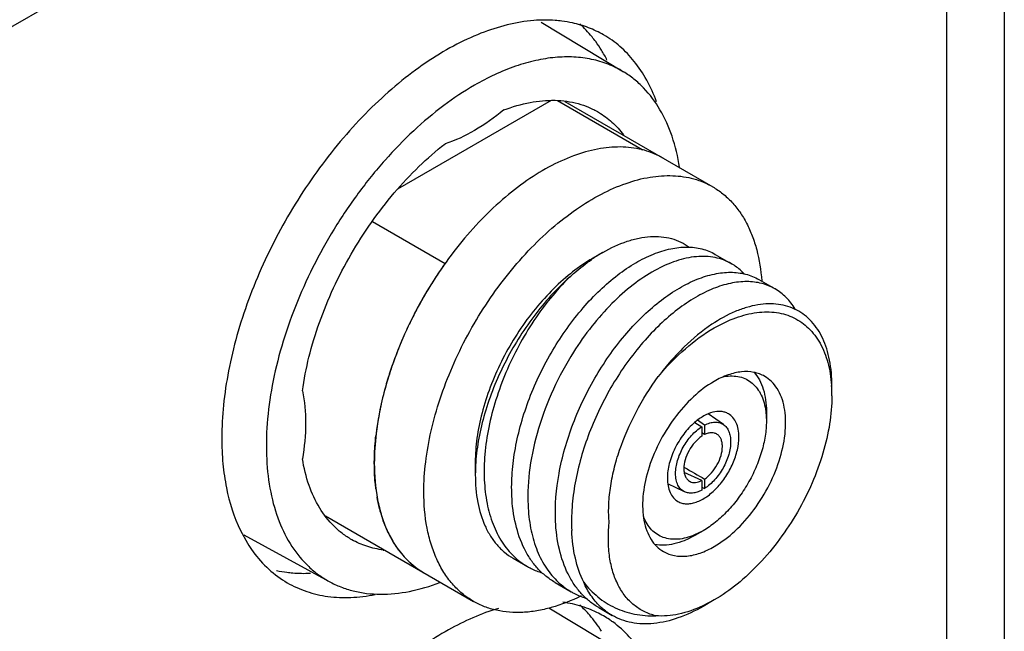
# Model space of a CAD drawing. Header units: inches. Extents: x 0 to 22, y 0 to 17.
# Tile 26 of 40: x 4.857 to 5.355, y 12.497 to 12.806. Entities that reach past the tile are written whole.
import ezdxf

# ---------------------------------------------------------------- set-up
doc = ezdxf.new("R2010")
doc.units = ezdxf.units.IN
doc.header["$LTSCALE"] = 1.21
doc.header["$MEASUREMENT"] = 0
doc.layers.get('0').update_dxf_attribs({"linetype": 'CONTINUOUS'})
doc.layers.add('02___PRT_ALL_AXES', color=7, linetype='CONTINUOUS')

msp = doc.modelspace()

# ---------------------------------------------------------------- linework, layer by layer
at = {"color": 3, "linetype": 'CONTINUOUS'}
for p, q in [((5.3546442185, 13.1164843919), (5.3546442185, 10.520925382)), ((4.8364280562, 12.7933567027), (5.3253548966, 13.0756569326)), ((5.3253548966, 13.0756569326), (5.3253548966, 10.4800979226))]:
    msp.add_line(p, q, dxfattribs=at)
at = {"color": 7, "linetype": 'CONTINUOUS'}
for p, q in [((5.120414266, 12.8049484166), (5.1619288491, 12.7797801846)), ((5.1254349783, 12.7652558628), (5.0477242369, 12.7203866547)), ((5.1713886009, 12.7403527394), (5.1286525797, 12.7650279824)), ((5.1323531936, 12.7647658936), (5.2071345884, 12.7215880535)), ((5.1713289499, 12.7403182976), (5.1713886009, 12.7403527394)), ((5.034962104, 12.7040078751), (5.0717018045, 12.6827948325)), ((5.1515641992, 12.6884009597), (5.1466001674, 12.6855353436)), ((5.2084431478, 12.6874183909), (5.2166013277, 12.6827079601)), ((5.0717018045, 12.6827948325), (5.0717650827, 12.6828313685)), ((5.230528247, 12.6746667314), (5.2386975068, 12.6699499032)), ((5.2672278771, 12.6212006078), (5.2672358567, 12.6210897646)), ((5.2674207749, 12.6157816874), (5.2674207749, 12.6210939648)), ((5.2339952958, 12.6079364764), (5.2342925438, 12.6030833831)), ((5.2342925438, 12.607905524), (5.2342925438, 12.6030833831)), ((5.1980148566, 12.602341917), (5.2015818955, 12.6002509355)), ((5.202973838, 12.6010519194), (5.1995019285, 12.6035624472)), ((5.2125738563, 12.6013591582), (5.2048550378, 12.6066988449)), ((5.2015818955, 12.6002488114), (5.2015818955, 12.5954185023)), ((5.202973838, 12.5962213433), (5.2015820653, 12.597207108)), ((5.202973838, 12.6010519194), (5.202973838, 12.5962213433)), ((5.0870250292, 12.5823481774), (5.0870250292, 12.5759186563)), ((5.1926236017, 12.5798222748), (5.1929347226, 12.579639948)), ((5.2015818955, 12.5729756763), (5.1927574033, 12.5770465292)), ((5.2015818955, 12.5729748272), (5.2015818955, 12.5681445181)), ((5.202973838, 12.5737754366), (5.202973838, 12.5689460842)), ((5.1929097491, 12.5673021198), (5.1844562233, 12.5713032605)), ((5.2015820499, 12.5697356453), (5.202973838, 12.5689460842)), ((5.0112851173, 12.5550815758), (5.0860657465, 12.5119041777)), ((5.0429812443, 12.5465951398), (5.0404972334, 12.5525986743)), ((5.2022747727, 12.5476305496), (5.1979232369, 12.5454617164)), ((5.2022778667, 12.5476323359), (5.1980985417, 12.5452197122)), ((4.9699764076, 12.5456283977), (5.013067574, 12.5219615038)), ((5.048313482, 12.5377421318), (5.0452239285, 12.5423783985)), ((5.1061027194, 12.5337491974), (5.1134290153, 12.529519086)), ((5.1273543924, 12.5214787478), (5.1355136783, 12.5167676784)), ((5.2078398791, 12.5125911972), (5.202095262, 12.5095956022)), ((5.2078456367, 12.5125945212), (5.2022715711, 12.5093767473)), ((5.1242889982, 12.5086700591), (5.1619288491, 12.4858508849)), ((5.1494549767, 12.5087181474), (5.1562126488, 12.5048163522))]:
    msp.add_line(p, q, dxfattribs=at)
for centre, radius, start, end in [((5.16109171, 12.6990477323), 0.0425691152, 69.3195353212, 76.0020946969), ((5.161640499, 12.7005636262), 0.0409570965, 62.9373120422, 69.2888719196), ((5.1619050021, 12.7011131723), 0.0403473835, 59.9984622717, 62.9167469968), ((5.1948907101, 12.613536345), 0.0864979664, 120.0632818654, 123.8410290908), ((5.2399487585, 12.5630178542), 0.2065273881, 144.5524905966, 146.8248117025), ((5.1978710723, 12.609038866), 0.0918932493, 123.8228498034, 124.4513281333), ((5.2419494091, 12.5617064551), 0.2089195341, 146.8240204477, 148.9559545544), ((5.2424596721, 12.561397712), 0.2095159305, 148.9555768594, 151.3614594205), ((5.2415655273, 12.5618778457), 0.2085010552, 151.3594936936, 153.4630101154), ((5.2386238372, 12.5633329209), 0.2052191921, 153.4595208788, 155.9490527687), ((5.2340315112, 12.5653632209), 0.2001981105, 155.9440269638, 158.0582695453), ((5.2277678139, 12.5678522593), 0.1934580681, 158.0488598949, 160.6322768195), ((5.2201160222, 12.5705153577), 0.1853561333, 160.6244968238, 162.8560833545), ((5.2104981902, 12.5734208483), 0.175309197, 162.8369039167, 165.8470743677), ((5.1934213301, 12.6158634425), 0.0739993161, 359.9366214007, 4.049979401), ((5.2005404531, 12.5759132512), 0.165044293, 165.8408171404, 168.0018102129), ((5.1880346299, 12.5784604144), 0.1522822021, 167.9610994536, 171.726846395), ((5.1769269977, 12.5800828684), 0.1410567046, 171.7297970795, 173.6547413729), ((5.180260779, 12.5758180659), 0.0932358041, 176.0469827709, 179.9381846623), ((7.2140122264, 16.0278798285), 3.996887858, 239.624639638, 239.7913072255), ((5.1239330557, 12.5798941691), 0.0878996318, 187.2323364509, 189.8835462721), ((5.1054007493, 12.5756060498), 0.0688607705, 195.6561195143, 199.518694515), ((5.0922970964, 12.5701191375), 0.0546391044, 205.5014602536, 210.5113157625), ((5.046747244, 12.5861781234), 0.0487120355, 262.5921261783, 262.9001503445), ((5.0847435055, 12.5650885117), 0.0455518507, 216.8939090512, 222.394415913), ((5.0826218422, 12.5631058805), 0.0426482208, 222.3491080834, 229.6743302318), ((5.0813435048, 12.5615708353), 0.0406506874, 229.6478335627, 239.8927854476)]:
    msp.add_arc(centre, radius, start, end, dxfattribs=at)
for points, knots in [([(5.1619287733, 12.7797800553), (5.1594833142, 12.7812625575), (5.1542792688, 12.7838289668), (5.1458221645, 12.7863206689), (5.1367851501, 12.787448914), (5.1272685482, 12.7872104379), (5.1173661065, 12.7856175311), (5.1033965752, 12.7816084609), (5.0932112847, 12.7767744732), (5.0865796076, 12.7729454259)], [0, 0, 0, 0, 0.1081713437, 0.2181945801, 0.3320116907, 0.451240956, 0.5770905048, 0.7103415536, 1, 1, 1, 1]), ([(5.1903927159, 12.7314502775), (5.1895501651, 12.736762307), (5.1871682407, 12.7468558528), (5.1810905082, 12.7605562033), (5.1740252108, 12.7700622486), (5.1673947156, 12.7761267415), (5.1637911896, 12.7786510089), (5.1619287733, 12.7797800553)], [0, 0, 0, 0, 0.2790056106, 0.5349508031, 0.7725554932, 0.8870206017, 1, 1, 1, 1]), ([(5.0865796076, 12.7729454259), (5.0812022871, 12.7698406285), (5.0705208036, 12.7626967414), (5.0554007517, 12.7499498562), (5.0409542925, 12.7350799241), (5.0274937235, 12.718407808), (5.0153068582, 12.7002914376), (5.0046565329, 12.6811211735), (4.9957721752, 12.6613101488), (4.9888451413, 12.6412847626), (4.9840245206, 12.6214744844), (4.9814146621, 12.6023014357), (4.981075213, 12.5841699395), (4.9830229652, 12.5674579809), (4.9872418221, 12.5525112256), (4.9936782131, 12.5396541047), (5.0009158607, 12.5308425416), (5.0076006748, 12.5252777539), (5.0112084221, 12.5229828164), (5.013067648, 12.5219616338)], [0, 0, 0, 0, 0.0625050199, 0.1289882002, 0.1987406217, 0.2708781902, 0.3444044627, 0.418259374, 0.4913685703, 0.5626907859, 0.6312671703, 0.6962745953, 0.7570864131, 0.8133446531, 0.8650465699, 0.9126404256, 0.9571010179, 0.9786471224, 1, 1, 1, 1]), ([(5.1014446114, 12.7604462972), (5.1057564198, 12.7620852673), (5.1142825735, 12.7645992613), (5.1270676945, 12.765813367), (5.1371215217, 12.7644449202), (5.1443987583, 12.7619296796), (5.1477704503, 12.7602312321), (5.1493802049, 12.7592787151)], [0, 0, 0, 0, 0.2792855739, 0.5349724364, 0.7722560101, 0.8867518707, 1, 1, 1, 1]), ([(5.1014446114, 12.7604462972), (5.096782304, 12.7565892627), (5.087381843, 12.7498863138), (5.0768858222, 12.7449741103), (5.0717146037, 12.7432805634)], [0, 0, 0, 0, 0.5265160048, 1, 1, 1, 1]), ([(5.1493802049, 12.7592787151), (5.1517974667, 12.7578483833), (5.1564134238, 12.7544383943), (5.1602641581, 12.7501907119), (5.1620051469, 12.747888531)], [0, 0, 0, 0, 0.4931850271, 1, 1, 1, 1]), ([(4.999573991, 12.618329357), (5.0003592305, 12.6240896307), (5.0026595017, 12.6358015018), (5.0079697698, 12.6532358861), (5.0151124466, 12.6706287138), (5.0239212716, 12.687572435), (5.0341906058, 12.7036730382), (5.0456820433, 12.718555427), (5.0581257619, 12.7318718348), (5.0671185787, 12.7397201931), (5.0717146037, 12.7432805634)], [0, 0, 0, 0, 0.1182128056, 0.2421378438, 0.3700470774, 0.4999951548, 0.6299438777, 0.757855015, 0.8817831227, 1, 1, 1, 1]), ([(5.1820795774, 12.736054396), (5.1805923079, 12.7369131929), (5.1774870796, 12.7384496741), (5.1708174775, 12.7407569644), (5.161652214, 12.7421061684), (5.1499939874, 12.7412449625), (5.1377870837, 12.73800275), (5.125278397, 12.7324739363), (5.1127147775, 12.7247876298), (5.1003520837, 12.7151089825), (5.088446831, 12.7036432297), (5.0772496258, 12.6906333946), (5.0669980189, 12.6763560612), (5.0579103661, 12.6611155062), (5.0501805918, 12.6452367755), (5.0439734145, 12.6290586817), (5.0394213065, 12.6129242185), (5.0366211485, 12.5971783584), (5.03594074, 12.5868081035), (5.03594074, 12.5817855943)], [0, 0, 0, 0, 0.021333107, 0.0428946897, 0.0874717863, 0.1352500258, 0.1871548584, 0.2435970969, 0.3045501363, 0.3696435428, 0.4382468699, 0.5095394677, 0.5825698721, 0.6563074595, 0.7296904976, 0.8016721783, 0.8712702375, 0.9376120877, 1, 1, 1, 1]), ([(5.0609957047, 12.5673191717), (5.0609957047, 12.5723416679), (5.0616761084, 12.5827118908), (5.064476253, 12.5984577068), (5.0690283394, 12.6145921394), (5.0752355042, 12.6307702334), (5.0829652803, 12.6466489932), (5.0920529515, 12.6618895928), (5.1023045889, 12.676166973), (5.1135018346, 12.6891768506), (5.1254071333, 12.700642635), (5.1377698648, 12.7103212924), (5.1503334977, 12.7180075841), (5.1628421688, 12.7235363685), (5.1750490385, 12.7267785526), (5.1867072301, 12.7276397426), (5.1958724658, 12.7262905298), (5.2025420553, 12.7239832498), (5.2056472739, 12.7224467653), (5.2071345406, 12.7215879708)], [0, 0, 0, 0, 0.0623877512, 0.128729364, 0.198327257, 0.2703089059, 0.3436920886, 0.4174298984, 0.490460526, 0.5617533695, 0.6303569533, 0.6954505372, 0.7564035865, 0.8128456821, 0.864750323, 0.9125284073, 0.9571053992, 0.9786669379, 1, 1, 1, 1]), ([(5.2071345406, 12.7215879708), (5.2089111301, 12.7205621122), (5.2123384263, 12.7182165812), (5.2169418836, 12.713917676), (5.2209905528, 12.7088657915), (5.2244526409, 12.7031057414), (5.2273051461, 12.6966842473), (5.2303459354, 12.6870737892), (5.2315256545, 12.6793724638), (5.2319166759, 12.6741049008)], [0, 0, 0, 0, 0.1104812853, 0.2226407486, 0.3380314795, 0.4579897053, 0.5835757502, 0.7155407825, 1, 1, 1, 1]), ([(5.151565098, 12.6884014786), (5.1554820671, 12.6906626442), (5.161492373, 12.6934970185), (5.1697305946, 12.6957380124), (5.1755208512, 12.6965301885), (5.1810495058, 12.6964714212), (5.1862532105, 12.6955513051), (5.1910595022, 12.6937640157), (5.1939490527, 12.692009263), (5.1952893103, 12.6910129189)], [0, 0, 0, 0, 0.2927827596, 0.4261825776, 0.5515307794, 0.6698767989, 0.7826859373, 0.8918904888, 1, 1, 1, 1]), ([(5.1055086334, 12.5652464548), (5.1053303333, 12.5691571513), (5.105489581, 12.5772301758), (5.1071027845, 12.5895145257), (5.1100505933, 12.60209423), (5.115687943, 12.618986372), (5.1254557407, 12.6391068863), (5.1382496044, 12.6571042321), (5.1498505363, 12.6693616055), (5.1587374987, 12.6770232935), (5.1677744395, 12.6831704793), (5.1767684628, 12.6876790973), (5.1855321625, 12.6904542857), (5.1938891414, 12.6914211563), (5.2016485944, 12.6905229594), (5.2063290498, 12.6886389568), (5.2084291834, 12.687426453)], [0, 0, 0, 0, 0.064756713, 0.1331905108, 0.2046059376, 0.2781417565, 0.4274277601, 0.5727409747, 0.6414135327, 0.7062075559, 0.7664579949, 0.8217581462, 0.8720560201, 0.917768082, 0.9598860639, 1, 1, 1, 1]), ([(5.1466001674, 12.6855353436), (5.1455261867, 12.6849152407), (5.141130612, 12.6822375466), (5.1369773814, 12.6791690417), (5.1339689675, 12.6766783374)], [0, 0, 0, 0, 0.241001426, 1, 1, 1, 1]), ([(5.1345990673, 12.6758182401), (5.1355149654, 12.6766526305), (5.139123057, 12.6798387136), (5.1429389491, 12.6827926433), (5.1458865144, 12.6848146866)], [0, 0, 0, 0, 0.2574001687, 1, 1, 1, 1]), ([(5.2166089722, 12.6827035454), (5.2153438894, 12.6834339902), (5.212659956, 12.6846954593), (5.2067680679, 12.6863562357), (5.1985011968, 12.6866474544), (5.1880831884, 12.6842668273), (5.1772607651, 12.679327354), (5.1663509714, 12.6719866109), (5.1556813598, 12.6624606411), (5.1455916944, 12.6510286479), (5.1395571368, 12.6424850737), (5.1367055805, 12.6379786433)], [0, 0, 0, 0, 0.0440730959, 0.0889784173, 0.1839772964, 0.2898284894, 0.4087332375, 0.5409065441, 0.6851094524, 0.8391069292, 1, 1, 1, 1]), ([(5.222972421, 12.6775824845), (5.2225033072, 12.6780921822), (5.2205841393, 12.680032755), (5.2183720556, 12.6816855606), (5.2166089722, 12.6827035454)], [0, 0, 0, 0, 0.2538746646, 1, 1, 1, 1]), ([(5.127607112, 12.5524870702), (5.1272447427, 12.5605181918), (5.1283124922, 12.5729639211), (5.1321486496, 12.5893324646), (5.1377869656, 12.6062292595), (5.1475545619, 12.6263477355), (5.160348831, 12.6443458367), (5.1719499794, 12.6566031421), (5.1808370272, 12.6642647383), (5.1898739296, 12.670411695), (5.1988678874, 12.674920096), (5.2076315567, 12.6776951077), (5.2159884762, 12.6786617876), (5.223747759, 12.6777633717), (5.2284280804, 12.6758793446), (5.2305281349, 12.6746667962)], [0, 0, 0, 0, 0.1330107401, 0.2044419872, 0.277994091, 0.4273123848, 0.5726567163, 0.6413448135, 0.7061520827, 0.7664133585, 0.8217238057, 0.8720319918, 0.9177531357, 0.9598785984, 1, 1, 1, 1]), ([(5.1339689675, 12.6766783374), (5.1305817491, 12.673874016), (5.1240025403, 12.6676996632), (5.1150517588, 12.6572669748), (5.1069884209, 12.6456916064), (5.1000413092, 12.6333014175), (5.094405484, 12.6204449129), (5.09023966, 12.6074823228), (5.0876607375, 12.5947796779), (5.0870252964, 12.5863942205), (5.0870251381, 12.5823482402)], [0, 0, 0, 0, 0.1217569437, 0.249169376, 0.3799719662, 0.5117070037, 0.6418593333, 0.7680073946, 0.8879742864, 1, 1, 1, 1]), ([(5.1345990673, 12.6758182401), (5.1279864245, 12.6698617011), (5.1157568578, 12.6562257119), (5.1013092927, 12.6329370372), (5.0927569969, 12.6117427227), (5.0886288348, 12.5946912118), (5.0875274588, 12.5863271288), (5.0872467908, 12.5822455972)], [0, 0, 0, 0, 0.2492721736, 0.5092901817, 0.7643367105, 0.8854121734, 1, 1, 1, 1]), ([(5.1345990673, 12.6758182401), (5.1278860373, 12.6691791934), (5.1187737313, 12.6578766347), (5.1087960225, 12.6412548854), (5.102350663, 12.6278363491), (5.0972507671, 12.6140158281), (5.0936394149, 12.6001350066), (5.0916308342, 12.5865452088), (5.0913890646, 12.5776035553), (5.0915892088, 12.5732833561)], [0, 0, 0, 0, 0.2483683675, 0.3785418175, 0.5096168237, 0.6393207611, 0.7654974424, 0.8862306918, 1, 1, 1, 1]), ([(5.2387075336, 12.6699441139), (5.2366074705, 12.671156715), (5.2319271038, 12.6730408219), (5.2241677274, 12.6739393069), (5.2158107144, 12.6729726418), (5.2070469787, 12.6701976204), (5.1980529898, 12.6656892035), (5.1890161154, 12.6595422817), (5.1801290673, 12.6518806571), (5.1685283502, 12.6396240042), (5.1557317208, 12.6216222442), (5.1440839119, 12.5976263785), (5.1379602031, 12.5764370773), (5.1357676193, 12.5597498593), (5.1356059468, 12.5516760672), (5.1357861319, 12.5477653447)], [0, 0, 0, 0, 0.040119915, 0.0822437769, 0.1279631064, 0.1782691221, 0.233576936, 0.2938350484, 0.35863859, 0.4273223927, 0.5726569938, 0.7219656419, 0.8667861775, 0.9352314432, 1, 1, 1, 1]), ([(5.2488135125, 12.659799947), (5.2475429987, 12.6619080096), (5.2445963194, 12.6657784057), (5.240743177, 12.6687687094), (5.2387075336, 12.6699441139)], [0, 0, 0, 0, 0.5115032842, 1, 1, 1, 1]), ([(5.2674207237, 12.6210942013), (5.2674208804, 12.6253936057), (5.2669180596, 12.6316957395), (5.2649507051, 12.6395947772), (5.2629518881, 12.6448202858), (5.2604031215, 12.649460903), (5.2573192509, 12.6534616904), (5.2537297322, 12.6567757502), (5.2496716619, 12.6593644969), (5.2451914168, 12.6611971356), (5.2403413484, 12.6622509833), (5.2351766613, 12.6625111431), (5.2297548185, 12.6619668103), (5.2241315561, 12.6606297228), (5.216203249, 12.6577329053), (5.210467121, 12.654549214), (5.2067453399, 12.6520788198)], [0, 0, 0, 0, 0.1437422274, 0.2096126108, 0.2716621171, 0.330261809, 0.3860036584, 0.4398089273, 0.4927785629, 0.5460724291, 0.6007960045, 0.6579256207, 0.7182509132, 0.7823693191, 0.8506529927, 1, 1, 1, 1]), ([(5.2078456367, 12.6501729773), (5.2113645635, 12.6522047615), (5.2183651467, 12.655568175), (5.2291106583, 12.6583520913), (5.2377414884, 12.6584329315), (5.243994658, 12.6570604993), (5.2482862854, 12.6553827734), (5.252223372, 12.6530519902), (5.2557662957, 12.650090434), (5.2588828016, 12.6465299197), (5.2625187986, 12.6408998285), (5.2658044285, 12.6324145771), (5.2669458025, 12.6250758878), (5.2672278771, 12.6212006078)], [0, 0, 0, 0, 0.1466912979, 0.2786948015, 0.3978515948, 0.4540716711, 0.5089811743, 0.5634849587, 0.618520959, 0.6749828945, 0.7336544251, 0.8597288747, 1, 1, 1, 1]), ([(5.2067453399, 12.6520788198), (5.2016996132, 12.6487296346), (5.1944920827, 12.6427250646), (5.1857936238, 12.6334999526), (5.1816242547, 12.6283467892), (5.179608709, 12.6256517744)], [0, 0, 0, 0, 0.4777732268, 0.7345041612, 1, 1, 1, 1]), ([(5.1796148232, 12.6256591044), (5.1837968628, 12.6306730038), (5.192518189, 12.6397166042), (5.2026661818, 12.647182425), (5.2078456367, 12.6501729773)], [0, 0, 0, 0, 0.5219125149, 1, 1, 1, 1]), ([(5.1367055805, 12.6379786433), (5.1328891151, 12.6319473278), (5.1260912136, 12.6193987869), (5.118606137, 12.5996986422), (5.1141653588, 12.5799551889), (5.1134068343, 12.5668105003), (5.1136876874, 12.5605239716)], [0, 0, 0, 0, 0.2614116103, 0.520885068, 0.7695217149, 1, 1, 1, 1]), ([(5.2334373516, 12.6257070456), (5.2317492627, 12.6266819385), (5.2278698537, 12.6280907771), (5.221427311, 12.6282520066), (5.214559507, 12.6265957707), (5.2100923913, 12.624468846), (5.2078456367, 12.6231715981)], [0, 0, 0, 0, 0.2177621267, 0.4509409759, 0.7101861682, 1, 1, 1, 1]), ([(5.2280497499, 12.6277632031), (5.2290885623, 12.6265952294), (5.2309481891, 12.62388999), (5.2328924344, 12.6191582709), (5.2340562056, 12.6137396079), (5.2342925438, 12.6099009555), (5.2342925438, 12.607905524)], [0, 0, 0, 0, 0.2207458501, 0.4588535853, 0.7181996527, 1, 1, 1, 1]), ([(5.1547612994, 12.5514855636), (5.1544930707, 12.5543281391), (5.154364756, 12.5602559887), (5.1552220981, 12.5693689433), (5.1570951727, 12.5788508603), (5.1609286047, 12.5919054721), (5.1679245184, 12.6079682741), (5.1754154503, 12.6199565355), (5.1796148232, 12.6256591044)], [0, 0, 0, 0, 0.1074094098, 0.2223238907, 0.3437373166, 0.470420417, 0.7335852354, 1, 1, 1, 1]), ([(5.2078456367, 12.6231715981), (5.2040572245, 12.6209842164), (5.1967033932, 12.6153249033), (5.1872907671, 12.6046171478), (5.1795423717, 12.5920136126), (5.1741013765, 12.5785524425), (5.1717788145, 12.5671695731), (5.1715590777, 12.5586130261), (5.1721793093, 12.5528646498), (5.1735716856, 12.5477107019), (5.1757222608, 12.543259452), (5.1786003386, 12.5396195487), (5.1809922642, 12.5377890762), (5.1822539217, 12.5370604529)], [0, 0, 0, 0, 0.1286527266, 0.2702062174, 0.4173237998, 0.5616337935, 0.6952695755, 0.756275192, 0.8127658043, 0.8647154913, 0.9125357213, 0.9571523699, 1, 1, 1, 1]), ([(5.2078456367, 12.5395959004), (5.2116340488, 12.5417832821), (5.2189878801, 12.5474425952), (5.2284005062, 12.5581503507), (5.2361489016, 12.5707538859), (5.2415898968, 12.584215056), (5.2439124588, 12.5955979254), (5.2441321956, 12.6041544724), (5.2435119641, 12.6099028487), (5.2421195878, 12.6150567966), (5.2399690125, 12.6195080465), (5.2370909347, 12.6231479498), (5.2346990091, 12.6249784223), (5.2334373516, 12.6257070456)], [0, 0, 0, 0, 0.1286527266, 0.2702062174, 0.4173237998, 0.5616337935, 0.6952695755, 0.756275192, 0.8127658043, 0.8647154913, 0.9125357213, 0.9571523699, 1, 1, 1, 1]), ([(5.2130155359, 12.6256232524), (5.2143363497, 12.625842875), (5.216937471, 12.6260565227), (5.2207321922, 12.6256038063), (5.2241943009, 12.6243604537), (5.2272373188, 12.6223471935), (5.2297890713, 12.6196158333), (5.2318019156, 12.6162365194), (5.2332497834, 12.6122840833), (5.233804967, 12.6094294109), (5.2339952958, 12.6079364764)], [0, 0, 0, 0, 0.1287954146, 0.2493715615, 0.3649074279, 0.4793992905, 0.5970224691, 0.7214258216, 0.855230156, 1, 1, 1, 1]), ([(4.999573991, 12.618329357), (5.0006931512, 12.6130045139), (5.001687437, 12.601459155), (5.0005830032, 12.5899671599), (4.999573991, 12.5840012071)], [0, 0, 0, 0, 0.4734814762, 1, 1, 1, 1]), ([(5.2674206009, 12.615781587), (5.2674205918, 12.6110724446), (5.2665580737, 12.6012730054), (5.2631195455, 12.5864893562), (5.2576110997, 12.5715144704), (5.2502384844, 12.5569115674), (5.2412782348, 12.5432251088), (5.2310636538, 12.5309671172), (5.2199798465, 12.5205965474), (5.2119242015, 12.5149494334), (5.2078456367, 12.5125945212)], [0, 0, 0, 0, 0.1141508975, 0.2373194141, 0.3669675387, 0.4999920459, 0.6330165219, 0.7626681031, 0.8858380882, 1, 1, 1, 1]), ([(5.2150737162, 12.6067601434), (5.2145257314, 12.6070766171), (5.2133357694, 12.6075952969), (5.2106594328, 12.6081215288), (5.2068739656, 12.6077005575), (5.2022911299, 12.6057230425), (5.1994153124, 12.6036454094), (5.1979933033, 12.6024242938)], [0, 0, 0, 0, 0.101565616, 0.2063418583, 0.4348486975, 0.6991639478, 1, 1, 1, 1]), ([(5.1979933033, 12.6024242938), (5.195949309, 12.6006690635), (5.1921884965, 12.5965634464), (5.187845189, 12.589472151), (5.1849729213, 12.5818860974), (5.1841826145, 12.5766402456), (5.1841826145, 12.574150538)], [0, 0, 0, 0, 0.2504026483, 0.5129414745, 0.7686036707, 1, 1, 1, 1]), ([(5.2342925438, 12.6030833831), (5.2342925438, 12.6005526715), (5.2338290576, 12.5952865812), (5.2319810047, 12.5873420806), (5.2290209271, 12.5792948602), (5.2250589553, 12.5714475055), (5.2202439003, 12.5640926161), (5.2147547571, 12.5575053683), (5.208798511, 12.5519324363), (5.2044695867, 12.5488978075), (5.2022778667, 12.5476323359)], [0, 0, 0, 0, 0.1141552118, 0.2373204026, 0.3669705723, 0.4999939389, 0.6330181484, 0.7626707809, 0.8858398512, 1, 1, 1, 1]), ([(5.202973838, 12.6010525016), (5.2038321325, 12.601498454), (5.2055347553, 12.6022106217), (5.2081343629, 12.6026754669), (5.2105479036, 12.6024349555), (5.2119636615, 12.6017810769), (5.2125737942, 12.6013590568)], [0, 0, 0, 0, 0.2881508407, 0.5458216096, 0.7789897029, 1, 1, 1, 1]), ([(5.220373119, 12.5950464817), (5.220373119, 12.5963433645), (5.2201771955, 12.5988090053), (5.2191777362, 12.6021964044), (5.2174973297, 12.6049454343), (5.2159176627, 12.6062727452), (5.2150737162, 12.6067601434)], [0, 0, 0, 0, 0.2897900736, 0.5490571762, 0.7822292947, 1, 1, 1, 1]), ([(5.1883584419, 12.5765616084), (5.1883584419, 12.57876617), (5.1891590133, 12.5834158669), (5.1919741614, 12.5899920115), (5.1961232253, 12.5958707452), (5.1996855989, 12.5990443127), (5.2015818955, 12.6002488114)], [0, 0, 0, 0, 0.235783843, 0.4969255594, 0.7597308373, 1, 1, 1, 1]), ([(5.2125737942, 12.6013590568), (5.2131589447, 12.6009543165), (5.2142397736, 12.5999068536), (5.2153818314, 12.597851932), (5.2160624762, 12.5953701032), (5.2161972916, 12.5935762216), (5.2161972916, 12.5926354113)], [0, 0, 0, 0, 0.2178724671, 0.4522920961, 0.7119044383, 1, 1, 1, 1]), ([(5.03594074, 12.5817855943), (5.03594074, 12.5829170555), (5.0360099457, 12.5875547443), (5.0363471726, 12.5921874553), (5.0367344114, 12.5956723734)], [0, 0, 0, 0, 0.2439635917, 1, 1, 1, 1]), ([(5.1894820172, 12.5624368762), (5.1901128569, 12.562072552), (5.191503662, 12.5614947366), (5.1937992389, 12.5611580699), (5.1962646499, 12.5613393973), (5.1998466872, 12.5622926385), (5.2044260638, 12.5647962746), (5.2094852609, 12.5692771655), (5.2139574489, 12.5750013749), (5.2174771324, 12.5815067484), (5.2197610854, 12.5882598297), (5.220373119, 12.5928590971), (5.220373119, 12.5950464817)], [0, 0, 0, 0, 0.0428582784, 0.0874866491, 0.1353204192, 0.1872856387, 0.3045492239, 0.4382204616, 0.5825679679, 0.7297234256, 0.8713117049, 1, 1, 1, 1]), ([(5.2015818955, 12.5954185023), (5.2002790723, 12.5945585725), (5.1978387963, 12.5923319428), (5.1949991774, 12.5882451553), (5.1930785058, 12.5836987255), (5.1925342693, 12.580492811), (5.1925342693, 12.5789726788)], [0, 0, 0, 0, 0.2415407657, 0.5043341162, 0.7647880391, 1, 1, 1, 1]), ([(5.2094332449, 12.596366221), (5.2090181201, 12.5966451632), (5.2080630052, 12.5970777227), (5.2064432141, 12.597249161), (5.2046986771, 12.5969625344), (5.2035520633, 12.5965082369), (5.202973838, 12.5962221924)], [0, 0, 0, 0, 0.2221388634, 0.45604542, 0.7134710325, 1, 1, 1, 1]), ([(5.2161972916, 12.5926354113), (5.2161972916, 12.5904308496), (5.2153967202, 12.5857811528), (5.2125815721, 12.5792050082), (5.2084325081, 12.5733262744), (5.2048701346, 12.570152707), (5.202973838, 12.5689482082)], [0, 0, 0, 0, 0.235783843, 0.4969255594, 0.7597308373, 1, 1, 1, 1]), ([(5.2120214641, 12.5902243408), (5.2120214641, 12.5908894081), (5.2119250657, 12.5921571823), (5.2114388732, 12.5939091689), (5.2106222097, 12.5953551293), (5.2098502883, 12.5960859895), (5.2094332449, 12.596366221)], [0, 0, 0, 0, 0.2883315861, 0.5479819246, 0.7821695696, 1, 1, 1, 1]), ([(5.202973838, 12.5737785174), (5.2042766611, 12.5746384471), (5.2067169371, 12.5768650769), (5.2095565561, 12.5809518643), (5.2114772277, 12.5854982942), (5.2120214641, 12.5887042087), (5.2120214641, 12.5902243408)], [0, 0, 0, 0, 0.2415407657, 0.5043341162, 0.7647880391, 1, 1, 1, 1]), ([(5.0245492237, 12.5430790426), (5.0229197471, 12.5439968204), (5.0197635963, 12.5460673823), (5.0139477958, 12.5511113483), (5.0077368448, 12.5591325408), (5.0023964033, 12.5708094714), (5.0003105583, 12.5794485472), (4.999573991, 12.5840012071)], [0, 0, 0, 0, 0.1132509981, 0.2277493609, 0.4650356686, 0.7207208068, 1, 1, 1, 1]), ([(5.03594074, 12.5817855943), (5.03594074, 12.5756499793), (5.0366569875, 12.5666438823), (5.0394257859, 12.5553240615), (5.0422423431, 12.5477809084), (5.0458326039, 12.5410307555), (5.0501687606, 12.5351414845), (5.0552103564, 12.5301791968), (5.0590262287, 12.5275166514), (5.0610108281, 12.5263706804)], [0, 0, 0, 0, 0.289278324, 0.4225360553, 0.5484973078, 0.6678936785, 0.7818673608, 0.8919523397, 1, 1, 1, 1]), ([(5.0367327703, 12.5688282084), (5.0365997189, 12.569873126), (5.0361269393, 12.5741765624), (5.03594074, 12.5785101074), (5.03594074, 12.5817855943)], [0, 0, 0, 0, 0.2433340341, 1, 1, 1, 1]), ([(5.1925342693, 12.5789726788), (5.1925342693, 12.5782416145), (5.1926496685, 12.5768547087), (5.1932416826, 12.5749603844), (5.1942406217, 12.5734508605), (5.1951716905, 12.5727593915), (5.1956638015, 12.572518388)], [0, 0, 0, 0, 0.2909483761, 0.5498465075, 0.7819249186, 1, 1, 1, 1]), ([(5.0870250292, 12.5759186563), (5.0870250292, 12.571249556), (5.0877279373, 12.5623771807), (5.0908114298, 12.5519398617), (5.0945524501, 12.5449052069), (5.0978522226, 12.5404233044), (5.1016890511, 12.5366476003), (5.1045925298, 12.5346211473), (5.1061027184, 12.5337491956)], [0, 0, 0, 0, 0.2894112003, 0.5482952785, 0.6677474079, 0.7817737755, 0.8919093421, 1, 1, 1, 1]), ([(5.0915892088, 12.5732833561), (5.0917727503, 12.5693215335), (5.0926193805, 12.5617067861), (5.0955980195, 12.5510435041), (5.1001897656, 12.5418352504), (5.1043961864, 12.5367091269), (5.1067040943, 12.534533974)], [0, 0, 0, 0, 0.2795567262, 0.5378008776, 0.7764578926, 1, 1, 1, 1]), ([(5.1841826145, 12.574150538), (5.1841826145, 12.5728536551), (5.184378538, 12.5703880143), (5.1853779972, 12.5670006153), (5.1870584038, 12.5642515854), (5.1886380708, 12.5629242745), (5.1894820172, 12.5624368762)], [0, 0, 0, 0, 0.2897900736, 0.5490571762, 0.7822292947, 1, 1, 1, 1]), ([(5.1929097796, 12.5673021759), (5.1921961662, 12.5676400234), (5.1908422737, 12.5686193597), (5.1893879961, 12.5707836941), (5.1885258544, 12.5735095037), (5.1883584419, 12.5755076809), (5.1883584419, 12.5765616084)], [0, 0, 0, 0, 0.2181627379, 0.4500600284, 0.7087854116, 1, 1, 1, 1]), ([(5.1956638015, 12.572518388), (5.1960710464, 12.5723189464), (5.196977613, 12.5720321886), (5.1984555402, 12.5719841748), (5.2000272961, 12.5722982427), (5.2010610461, 12.5727171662), (5.2015818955, 12.5729748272)], [0, 0, 0, 0, 0.2217401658, 0.4575926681, 0.7158456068, 1, 1, 1, 1]), ([(5.2015818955, 12.5681445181), (5.2008218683, 12.5677496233), (5.1993127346, 12.5671021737), (5.1970111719, 12.5665937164), (5.1948432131, 12.5666217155), (5.193508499, 12.5670187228), (5.1929097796, 12.5673021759)], [0, 0, 0, 0, 0.2852304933, 0.5438552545, 0.7793978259, 1, 1, 1, 1]), ([(5.0390948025, 12.5570230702), (5.038918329, 12.5576508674), (5.0382328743, 12.5602216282), (5.0376829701, 12.5628281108), (5.0373379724, 12.5648065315)], [0, 0, 0, 0, 0.2451239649, 1, 1, 1, 1]), ([(5.0860657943, 12.5119042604), (5.084081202, 12.5130502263), (5.080265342, 12.5157127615), (5.0752237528, 12.5206750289), (5.0708875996, 12.526564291), (5.0672973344, 12.5333144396), (5.0644807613, 12.5408575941), (5.0617119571, 12.5521774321), (5.0609957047, 12.561183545), (5.0609957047, 12.5673191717)], [0, 0, 0, 0, 0.1080472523, 0.2181319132, 0.3321054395, 0.4515018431, 0.5774631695, 0.7107211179, 1, 1, 1, 1]), ([(5.1273487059, 12.521482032), (5.1257236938, 12.5224202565), (5.1225935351, 12.5245762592), (5.1184125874, 12.5285465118), (5.1147661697, 12.533223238), (5.1105646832, 12.5404992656), (5.1068825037, 12.5512377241), (5.1057284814, 12.560424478), (5.1055086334, 12.5652464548)], [0, 0, 0, 0, 0.1104549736, 0.2226394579, 0.3381439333, 0.4583049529, 0.7158598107, 1, 1, 1, 1]), ([(5.1136876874, 12.5605239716), (5.1138607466, 12.5566502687), (5.1146876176, 12.5491993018), (5.1175403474, 12.5387422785), (5.1219369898, 12.5296653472), (5.1259642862, 12.5245617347), (5.1281790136, 12.5223760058)], [0, 0, 0, 0, 0.2789630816, 0.5371571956, 0.7761384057, 1, 1, 1, 1]), ([(5.1494472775, 12.5087226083), (5.1478223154, 12.5096608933), (5.1446920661, 12.5118167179), (5.1405112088, 12.5157870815), (5.1368646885, 12.5204637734), (5.1326630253, 12.5277397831), (5.1289823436, 12.538478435), (5.1278246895, 12.5476649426), (5.127607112, 12.5524870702)], [0, 0, 0, 0, 0.1104540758, 0.2226380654, 0.3381431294, 0.4583073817, 0.7158573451, 1, 1, 1, 1]), ([(5.1979232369, 12.5454617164), (5.1965414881, 12.5448828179), (5.1938041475, 12.5439398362), (5.1896760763, 12.5432160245), (5.1857593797, 12.5432603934), (5.1821306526, 12.5440875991), (5.1788730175, 12.5456918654), (5.1760663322, 12.5480378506), (5.1737714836, 12.5510626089), (5.1726480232, 12.5533981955), (5.1721730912, 12.5546395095)], [0, 0, 0, 0, 0.1448432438, 0.2787645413, 0.4033068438, 0.5210532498, 0.6356055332, 0.7510969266, 0.8715010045, 1, 1, 1, 1]), ([(5.1418726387, 12.5215605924), (5.1400066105, 12.525424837), (5.1371090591, 12.5340516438), (5.1360034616, 12.5430484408), (5.1357861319, 12.5477653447)], [0, 0, 0, 0, 0.4761069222, 1, 1, 1, 1]), ([(5.178336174, 12.5045878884), (5.1763238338, 12.5050813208), (5.1724082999, 12.5064981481), (5.1671272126, 12.5098909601), (5.1626419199, 12.5144835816), (5.159048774, 12.5201771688), (5.1564071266, 12.5268661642), (5.1547706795, 12.5344377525), (5.1541651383, 12.5427601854), (5.1544522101, 12.5485223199), (5.1547612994, 12.5514855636)], [0, 0, 0, 0, 0.1082786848, 0.2155624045, 0.3253667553, 0.4410289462, 0.5651083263, 0.6992988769, 0.8443029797, 1, 1, 1, 1]), ([(5.04046671, 12.5378726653), (5.0376490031, 12.5382390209), (5.0321365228, 12.5394557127), (5.0269601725, 12.5417211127), (5.0245492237, 12.5430790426)], [0, 0, 0, 0, 0.5066291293, 1, 1, 1, 1]), ([(5.1980985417, 12.5452197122), (5.1963777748, 12.5442263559), (5.192949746, 12.542518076), (5.1876977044, 12.5408182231), (5.1826479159, 12.5401283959), (5.1793862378, 12.5403740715), (5.1778592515, 12.5406821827)], [0, 0, 0, 0, 0.2816677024, 0.5409954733, 0.7791687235, 1, 1, 1, 1]), ([(5.1822539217, 12.5370604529), (5.1839420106, 12.53608556), (5.1878214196, 12.5346767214), (5.1942639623, 12.5345154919), (5.2011317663, 12.5361717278), (5.205598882, 12.5382986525), (5.2078456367, 12.5395959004)], [0, 0, 0, 0, 0.2177621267, 0.4509409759, 0.7101861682, 1, 1, 1, 1]), ([(5.1067040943, 12.534533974), (5.1072177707, 12.5340498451), (5.1093089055, 12.5321873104), (5.1116156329, 12.5305661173), (5.1134290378, 12.529519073)], [0, 0, 0, 0, 0.2521086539, 1, 1, 1, 1]), ([(5.1134290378, 12.529519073), (5.1140150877, 12.5291806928), (5.1164079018, 12.5278885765), (5.1189487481, 12.5268725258), (5.120900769, 12.5262730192)], [0, 0, 0, 0, 0.2489117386, 1, 1, 1, 1]), ([(5.013067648, 12.5219616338), (5.0149765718, 12.5209131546), (5.0189642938, 12.5190543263), (5.0275313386, 12.5163439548), (5.0392963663, 12.5149774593), (5.0541998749, 12.5165635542), (5.0641321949, 12.5195464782), (5.0691536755, 12.5214725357)], [0, 0, 0, 0, 0.1129804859, 0.2274467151, 0.4650525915, 0.7210029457, 1, 1, 1, 1]), ([(5.1281790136, 12.5223760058), (5.1287339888, 12.5218282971), (5.1309976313, 12.5197277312), (5.1335284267, 12.5179139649), (5.1355269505, 12.5167600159)], [0, 0, 0, 0, 0.2525465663, 1, 1, 1, 1]), ([(5.1418668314, 12.5215738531), (5.1439796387, 12.5188325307), (5.1487693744, 12.5138310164), (5.1575649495, 12.5082761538), (5.1676094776, 12.5050254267), (5.1747208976, 12.5044904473), (5.178336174, 12.5045878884)], [0, 0, 0, 0, 0.2487221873, 0.4925004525, 0.7400995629, 1, 1, 1, 1]), ([(5.150191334, 12.5093507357), (5.1484582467, 12.5110143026), (5.1452640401, 12.5148485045), (5.1428949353, 12.519228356), (5.1418726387, 12.5215605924)], [0, 0, 0, 0, 0.4854355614, 1, 1, 1, 1]), ([(5.140514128, 12.5146379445), (5.1356811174, 12.5122451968), (5.1283001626, 12.5092838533), (5.1182775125, 12.5069759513), (5.1111630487, 12.5061631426), (5.1043215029, 12.5062351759), (5.0978070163, 12.5071963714), (5.0916774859, 12.5090429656), (5.0878702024, 12.5108623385), (5.0860657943, 12.5119042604)], [0, 0, 0, 0, 0.2851082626, 0.4172538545, 0.5428848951, 0.6627646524, 0.7779639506, 0.8898440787, 1, 1, 1, 1]), ([(5.1355269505, 12.5167600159), (5.1360953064, 12.5164318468), (5.1384141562, 12.5151770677), (5.1408724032, 12.5141815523), (5.1427609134, 12.5135876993)], [0, 0, 0, 0, 0.2489762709, 1, 1, 1, 1]), ([(5.1562127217, 12.5048164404), (5.1556708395, 12.5051293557), (5.153530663, 12.5064536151), (5.151555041, 12.5080417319), (5.150191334, 12.5093507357)], [0, 0, 0, 0, 0.2487019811, 1, 1, 1, 1]), ([(5.2022715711, 12.5093767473), (5.1982279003, 12.5070424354), (5.1901925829, 12.5032154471), (5.1796117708, 12.5006677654), (5.1716490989, 12.5003906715), (5.1661178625, 12.5010076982), (5.1609295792, 12.5024427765), (5.1577229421, 12.5039443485), (5.1562127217, 12.5048164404)], [0, 0, 0, 0, 0.2894099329, 0.5482921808, 0.6677443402, 0.7817699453, 0.8919032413, 1, 1, 1, 1]), ([(5.202095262, 12.5095956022), (5.1981750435, 12.5077709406), (5.1904231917, 12.5050012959), (5.1821603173, 12.5042781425), (5.178336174, 12.5045878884)], [0, 0, 0, 0, 0.5298621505, 1, 1, 1, 1])]:
    msp.add_open_spline(points, degree=3, knots=knots, dxfattribs=at)
at = {"layer": '02___PRT_ALL_AXES', "color": 3, "linetype": 'CONTINUOUS'}
msp.add_line((4.9682038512, 12.5477575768), (4.9717194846, 12.5413278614), dxfattribs=at)
for centre, radius, start, end in [((5.1233189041, 12.7459224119), 0.0599675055, 77.6288164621, 82.8147285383), ((5.0278259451, 12.5758969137), 0.0659010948, 211.6386009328, 216.1719136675), ((5.1233537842, 12.452166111), 0.059791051, 77.6259476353, 82.2856560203), ((5.1251573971, 12.4581680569), 0.0535055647, 60.0113995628, 64.0499282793), ((5.1252277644, 12.4582969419), 0.0533587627, 56.3007457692, 60.0076699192), ((5.125142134, 12.4581703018), 0.0535116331, 54.0182094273, 56.2996996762)]:
    msp.add_arc(centre, radius, start, end, dxfattribs=at)
at = {"layer": '02___PRT_ALL_AXES', "color": 7, "linetype": 'CONTINUOUS'}
for centre, radius, start, end in [((5.094755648, 12.7561084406), 0.0659010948, 31.6386009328, 36.1719136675), ((5.0900530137, 12.7532672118), 0.0713952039, 27.0324118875, 31.6001890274), ((4.999262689, 12.5860829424), 0.0599675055, 257.6288164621, 262.8147285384), ((5.1009519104, 12.4670378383), 0.0580202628, 40.7174196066, 47.8701939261), ((5.0980262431, 12.4645340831), 0.0618710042, 36.1990577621, 40.7074080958), ((5.094755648, 12.462179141), 0.0659010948, 31.6386009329, 36.1719136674)]:
    msp.add_arc(centre, radius, start, end, dxfattribs=at)
at = {"layer": '02___PRT_ALL_AXES', "color": 3, "linetype": 'CONTINUOUS'}
for points, knots in [([(5.1166734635, 12.8057001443), (5.1075177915, 12.8049712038), (5.0934322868, 12.801274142), (5.0755491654, 12.7928829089), (5.0615915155, 12.7843536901), (5.0478100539, 12.7739475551), (5.0343915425, 12.7618226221), (5.0215441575, 12.7481563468), (5.0053261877, 12.728034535), (4.9877116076, 12.700478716), (4.9741721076, 12.6708310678), (4.9662702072, 12.6466073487), (4.9619956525, 12.6288124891), (4.9593892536, 12.6114874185), (4.9587603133, 12.6000931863), (4.9587603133, 12.5945546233)], [0, 0, 0, 0, 0.0974892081, 0.1517394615, 0.2095653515, 0.2707192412, 0.3347993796, 0.4012944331, 0.4696025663, 0.6088970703, 0.7471909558, 0.8142661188, 0.8791177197, 0.9412116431, 1, 1, 1, 1]), ([(5.1308195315, 12.8054189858), (5.1296771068, 12.8055639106), (5.1249776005, 12.8060286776), (5.1202316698, 12.8059834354), (5.1166734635, 12.8057001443)], [0, 0, 0, 0, 0.2439248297, 1, 1, 1, 1]), ([(5.1519009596, 12.7984398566), (5.1494794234, 12.7998374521), (5.144367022, 12.8022729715), (5.1389413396, 12.8038881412), (5.1361665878, 12.8044974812)], [0, 0, 0, 0, 0.4960118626, 1, 1, 1, 1]), ([(5.1674155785, 12.7850367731), (5.1652375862, 12.7877403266), (5.1604645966, 12.7927305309), (5.1548387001, 12.7967443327), (5.1519009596, 12.7984398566)], [0, 0, 0, 0, 0.505813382, 1, 1, 1, 1]), ([(5.1787154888, 12.7646015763), (5.1773334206, 12.7683752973), (5.1741319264, 12.7755355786), (5.1697939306, 12.7820845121), (5.1674155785, 12.7850367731)], [0, 0, 0, 0, 0.514580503, 1, 1, 1, 1]), ([(4.9587603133, 12.5945546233), (4.9587603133, 12.5901982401), (4.9591314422, 12.5817054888), (4.9613925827, 12.5658344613), (4.9649222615, 12.5545463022), (4.9682038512, 12.5477575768)], [0, 0, 0, 0, 0.2718800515, 0.5294151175, 1, 1, 1, 1]), ([(4.9746273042, 12.5370014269), (4.9769707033, 12.5338007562), (4.9821989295, 12.5279084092), (4.9885582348, 12.5232424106), (4.9918938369, 12.5213172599)], [0, 0, 0, 0, 0.5073897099, 1, 1, 1, 1]), ([(4.9918938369, 12.5213172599), (4.9950045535, 12.5195219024), (5.0016965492, 12.5165178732), (5.0126232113, 12.5140339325), (5.0243217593, 12.5135597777), (5.0322628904, 12.5145391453), (5.0362897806, 12.5153230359)], [0, 0, 0, 0, 0.235631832, 0.4774387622, 0.7308541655, 1, 1, 1, 1]), ([(5.0987604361, 12.5083578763), (5.0899387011, 12.5057541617), (5.0768056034, 12.499888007), (5.0602882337, 12.4894716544), (5.0431323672, 12.4763864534), (5.0227825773, 12.4564869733), (5.0012721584, 12.4286241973), (4.9832411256, 12.3976656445), (4.9695837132, 12.3651500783), (4.9622570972, 12.3375389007), (4.9592843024, 12.3160687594), (4.9587603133, 12.3056833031), (4.9587603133, 12.3006253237)], [0, 0, 0, 0, 0.1043745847, 0.1614524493, 0.2214847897, 0.3488910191, 0.4831143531, 0.6197885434, 0.7542791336, 0.8822058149, 0.9426041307, 1, 1, 1, 1]), ([(5.1485707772, 12.5062789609), (5.1475951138, 12.5067538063), (5.1435988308, 12.5085516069), (5.1393855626, 12.5098612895), (5.1361665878, 12.5105681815)], [0, 0, 0, 0, 0.2476921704, 1, 1, 1, 1]), ([(5.1674155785, 12.4911074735), (5.1666161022, 12.4920998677), (5.1633557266, 12.4958994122), (5.1596013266, 12.4992797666), (5.1565817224, 12.5014721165)], [0, 0, 0, 0, 0.2545723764, 1, 1, 1, 1])]:
    msp.add_open_spline(points, degree=3, knots=knots, dxfattribs=at)
at = {"layer": '02___PRT_ALL_AXES', "color": 7, "linetype": 'CONTINUOUS'}
for points, knots in [([(5.1479542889, 12.7950039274), (5.1473480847, 12.7958318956), (5.1448866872, 12.7990285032), (5.1421055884, 12.8019812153), (5.1398726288, 12.8039965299)], [0, 0, 0, 0, 0.254373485, 1, 1, 1, 1]), ([(4.9917620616, 12.5265863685), (4.9927226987, 12.5264645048), (4.9966556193, 12.526058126), (5.0006237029, 12.5260115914), (5.0036048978, 12.5261571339)], [0, 0, 0, 0, 0.2449572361, 1, 1, 1, 1])]:
    msp.add_open_spline(points, degree=3, knots=knots, dxfattribs=at)

doc.saveas('drawing.dxf')
